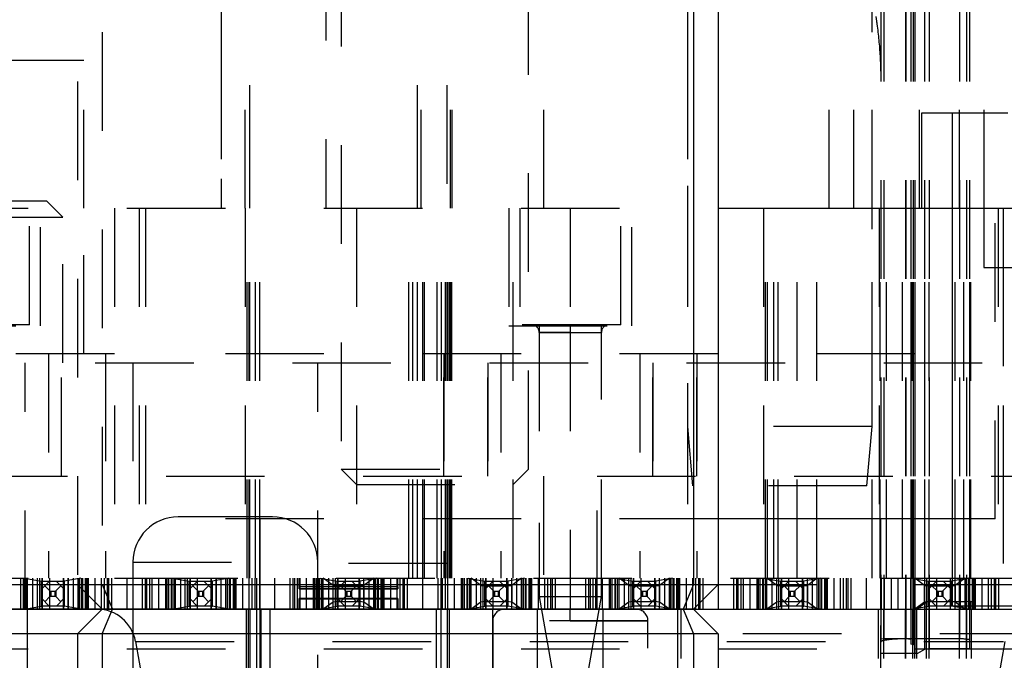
# Model space of a CAD drawing. Header units: inches. Extents: x 1880 to 2363, y -453 to -54.
# Tile 39 of 256: x 1905.869 to 1906.868, y -448.806 to -448.156. Entities that reach past the tile are written whole.
import ezdxf

# ---------------------------------------------------------------- set-up
doc = ezdxf.new("R2010")
doc.units = ezdxf.units.IN
doc.header["$LTSCALE"] = 0.5
doc.header["$MEASUREMENT"] = 0
doc.linetypes.add('HIDDEN', pattern=[0.225, 0.15, -0.075])
doc.layers.add('SID-M-H', color=4, linetype='HIDDEN')
doc.layers.add('SID-M-S', color=105, linetype='Continuous')

msp = doc.modelspace()

# ---------------------------------------------------------------- linework, layer by layer
at = {"layer": 'SID-M-H'}
for p, q in [((1905.92767, -446.21905), (1905.92767, -448.72905)), ((1906.10267, -448.72256), (1906.10267, -446.71905)), ((1906.10267, -448.72256), (1906.10267, -446.71905)), ((1906.27267, -448.72256), (1906.27267, -446.71905)), ((1906.27267, -448.72256), (1906.27267, -446.71905)), ((1906.74267, -446.71905), (1906.74267, -448.78725)), ((1906.74567, -446.71905), (1906.74567, -448.78405)), ((1906.76767, -446.71905), (1906.76767, -448.78405)), ((1906.76814, -446.71905), (1906.76814, -448.78405)), ((1906.77314, -446.71905), (1906.77314, -448.78958)), ((1906.77561, -446.71905), (1906.77561, -448.7899)), ((1906.77708, -446.71905), (1906.77708, -448.79905)), ((1906.78704, -446.71905), (1906.78704, -448.79483)), ((1906.79192, -446.71905), (1906.79192, -448.79433)), ((1906.82267, -446.71905), (1906.82267, -448.78405)), ((1906.82967, -446.71905), (1906.82967, -448.79433)), ((1906.83267, -446.71905), (1906.83267, -448.78533)), ((1906.30267, -448.72256), (1906.30267, -447.46905)), ((1906.30267, -448.72256), (1906.30267, -447.46905)), ((1905.95267, -447.56905), (1905.95267, -448.72905)), ((1906.07334, -447.59756), (1906.07334, -448.34756)), ((1906.09767, -448.34756), (1906.09767, -447.59756)), ((1906.10267, -448.34756), (1906.10267, -447.59756)), ((1906.27267, -448.34756), (1906.27267, -447.59756)), ((1906.2762, -448.34756), (1906.2762, -447.59756)), ((1906.3062, -448.34756), (1906.3062, -447.59756)), ((1906.30767, -448.34756), (1906.30767, -447.59756)), ((1906.54642, -447.59756), (1906.54642, -448.34756)), ((1906.73392, -448.34756), (1906.73392, -447.59756)), ((1906.782, -448.34756), (1906.782, -447.59756)), ((1906.07334, -447.71764), (1906.07334, -448.34756)), ((1906.782, -448.34756), (1906.782, -447.71764)), ((1906.69017, -448.34756), (1906.69017, -447.84756)), ((1906.71517, -448.34756), (1906.71517, -447.84756)), ((1906.71517, -448.34756), (1906.71517, -447.84756)), ((1906.82267, -448.34756), (1906.82267, -447.84756)), ((1906.82267, -448.34756), (1906.82267, -447.84756)), ((1906.84767, -448.34756), (1906.84767, -447.84756)), ((1906.17967, -447.87756), (1906.17967, -448.34756)), ((1906.19517, -447.88359), (1906.19517, -448.61206)), ((1906.38517, -448.61206), (1906.38517, -447.88359)), ((1906.40067, -448.34756), (1906.40067, -447.87756)), ((1906.54642, -447.92481), (1906.54642, -448.56881)), ((1906.73392, -448.56881), (1906.73392, -447.92481)), ((1905.93392, -448.19756), (1905.62142, -448.19756)), ((1905.93392, -448.34756), (1905.93392, -448.19756)), ((1907.47142, -448.25106), (1906.78392, -448.25106)), ((1906.78392, -448.25106), (1906.78392, -448.34756)), ((1906.81517, -448.25106), (1906.81517, -448.34756)), ((1905.65907, -448.34005), (1905.89627, -448.34005)), ((1905.91267, -448.35645), (1905.89627, -448.34005)), ((1905.57767, -448.34756), (1906.57767, -448.34756)), ((1905.87885, -448.46567), (1905.87885, -448.34756)), ((1905.89017, -448.46656), (1905.89017, -448.34756)), ((1905.93392, -448.49506), (1905.93392, -448.34756)), ((1905.96517, -448.34756), (1905.96517, -448.72256)), ((1905.99017, -448.34756), (1905.99017, -448.72256)), ((1905.99656, -448.34756), (1905.99656, -448.66252)), ((1906.09779, -448.34756), (1906.09779, -448.72256)), ((1906.09973, -448.72256), (1906.09973, -448.34756)), ((1906.09973, -448.72256), (1906.09973, -448.34756)), ((1906.10167, -448.72256), (1906.10167, -448.34756)), ((1906.1082, -448.72256), (1906.1082, -448.34756)), ((1906.1082, -448.72256), (1906.1082, -448.34756)), ((1906.11262, -448.72256), (1906.11262, -448.34756)), ((1906.11262, -448.72256), (1906.11262, -448.34756)), ((1906.21067, -448.34756), (1906.21067, -448.72256)), ((1906.26374, -448.72256), (1906.26374, -448.34756)), ((1906.26784, -448.72256), (1906.26784, -448.34756)), ((1906.27793, -448.72256), (1906.27793, -448.34756)), ((1906.27968, -448.72256), (1906.27968, -448.34756)), ((1906.29271, -448.72256), (1906.29271, -448.34756)), ((1906.29706, -448.72256), (1906.29706, -448.34756)), ((1906.29713, -448.72256), (1906.29713, -448.34756)), ((1906.3011, -448.72256), (1906.3011, -448.34756)), ((1906.30367, -448.72256), (1906.30367, -448.34756)), ((1906.30528, -448.72256), (1906.30528, -448.34756)), ((1906.30561, -448.72256), (1906.30561, -448.34756)), ((1906.30689, -448.72256), (1906.30689, -448.34756)), ((1906.30754, -448.72256), (1906.30754, -448.34756)), ((1906.36517, -448.34756), (1906.36517, -448.46656)), ((1906.36967, -448.72256), (1906.36967, -448.34756)), ((1906.37649, -448.34756), (1906.37649, -448.46567)), ((1906.42767, -448.34756), (1906.42767, -448.46567)), ((1906.47885, -448.46567), (1906.47885, -448.34756)), ((1906.49017, -448.46656), (1906.49017, -448.34756)), ((1906.54642, -448.34756), (1906.54642, -448.72256)), ((1906.62379, -448.34756), (1906.62379, -448.72256)), ((1906.62573, -448.72256), (1906.62573, -448.34756)), ((1906.62767, -448.72256), (1906.62767, -448.34756)), ((1906.6342, -448.72256), (1906.6342, -448.34756)), ((1906.63862, -448.72256), (1906.63862, -448.34756)), ((1906.65767, -448.72256), (1906.65767, -448.34756)), ((1906.67767, -448.72256), (1906.67767, -448.34756)), ((1906.73392, -448.72256), (1906.73392, -448.34756)), ((1906.74117, -448.34756), (1906.74117, -448.72256)), ((1906.74217, -448.72256), (1906.74217, -448.34756)), ((1906.74849, -448.72256), (1906.74849, -448.34756)), ((1906.76467, -448.72256), (1906.76467, -448.34756)), ((1906.77364, -448.72256), (1906.77364, -448.34756)), ((1906.77464, -448.72256), (1906.77464, -448.34756)), ((1906.77488, -448.72256), (1906.77488, -448.34756)), ((1906.77596, -448.72256), (1906.77596, -448.34756)), ((1906.77758, -448.72256), (1906.77758, -448.34756)), ((1906.78753, -448.72256), (1906.78753, -448.34756)), ((1906.79192, -448.72256), (1906.79192, -448.34756)), ((1906.81798, -448.72256), (1906.81798, -448.34756)), ((1906.82684, -448.72256), (1906.82684, -448.34756)), ((1906.83317, -448.72256), (1906.83317, -448.34756)), ((1906.83417, -448.72256), (1906.83417, -448.34756)), ((1906.84729, -448.34756), (1906.84729, -448.40756)), ((1906.85877, -448.66252), (1906.85877, -448.34756)), ((1906.86167, -448.34756), (1906.86167, -448.72256)), ((1906.86667, -448.34756), (1906.86667, -448.72256)), ((1905.64267, -448.35645), (1905.91267, -448.35645)), ((1905.91267, -448.50405), (1905.91267, -448.35645)), ((1906.84729, -448.40756), (1906.86167, -448.40756)), ((1906.86167, -448.40756), (1906.86667, -448.40756)), ((1906.86667, -448.40756), (1906.86667, -448.72256)), ((1906.86667, -448.40756), (1906.92167, -448.40756)), ((1905.87885, -448.46567), (1905.77649, -448.46567)), ((1906.47885, -448.46567), (1906.37649, -448.46567)), ((1905.76517, -448.46656), (1905.89017, -448.46656)), ((1906.36517, -448.46656), (1906.49017, -448.46656)), ((1906.39617, -448.46656), (1906.39617, -448.72256)), ((1906.39617, -448.47354), (1906.42767, -448.47354)), ((1906.42767, -448.47354), (1906.39617, -448.47354)), ((1906.39617, -448.47354), (1906.39617, -448.74126)), ((1906.42767, -448.47354), (1906.45916, -448.47354)), ((1906.42767, -448.47354), (1906.42767, -448.72256)), ((1906.45916, -448.74126), (1906.45916, -448.47354)), ((1906.45917, -448.72256), (1906.45917, -448.46656)), ((1905.96517, -448.49506), (1902.39017, -448.49506)), ((1905.89813, -448.49506), (1905.89813, -448.72256)), ((1905.95611, -448.49506), (1905.95611, -448.72256)), ((1909.17767, -448.49506), (1905.99017, -448.49506)), ((1906.29922, -448.49506), (1906.29922, -448.72256)), ((1906.29922, -448.49506), (1906.29922, -448.72256)), ((1906.3572, -448.49506), (1906.3572, -448.72256)), ((1906.3572, -448.49506), (1906.3572, -448.72256)), ((1906.49813, -448.49506), (1906.49813, -448.72256)), ((1906.49813, -448.49506), (1906.49813, -448.72256)), ((1906.55611, -448.49506), (1906.55611, -448.72256)), ((1906.55611, -448.49506), (1906.55611, -448.72256)), ((1905.54567, -448.50405), (1906.94017, -448.50405)), ((1905.87467, -448.75405), (1905.87467, -448.50405)), ((1905.91151, -448.61905), (1905.91151, -448.50405)), ((1905.95611, -448.50405), (1905.95611, -448.61905)), ((1905.98392, -448.50405), (1905.98392, -448.75405)), ((1906.17142, -448.75405), (1906.17142, -448.50405)), ((1906.29922, -448.50405), (1906.29922, -448.61905)), ((1906.29922, -448.61905), (1906.29922, -448.50405)), ((1906.34382, -448.61905), (1906.34382, -448.50405)), ((1906.34382, -448.50405), (1906.34382, -448.61905)), ((1906.51151, -448.50405), (1906.51151, -448.61905)), ((1906.51151, -448.61905), (1906.51151, -448.50405)), ((1906.55611, -448.61905), (1906.55611, -448.50405)), ((1906.55611, -448.50405), (1906.55611, -448.61905)), ((1906.73392, -448.56881), (1906.54642, -448.56881)), ((1906.54642, -448.56881), (1906.55167, -448.62881)), ((1906.72867, -448.62881), (1906.73392, -448.56881)), ((1906.19517, -448.61206), (1906.38517, -448.61206)), ((1906.19517, -448.61206), (1906.21067, -448.62756)), ((1906.36967, -448.62756), (1906.38517, -448.61206)), ((1905.61751, -448.61905), (1906.40054, -448.61905)), ((1906.40054, -448.61905), (1906.40054, -448.75405)), ((1906.4548, -448.75405), (1906.4548, -448.61905)), ((1906.4548, -448.61905), (1907.30054, -448.61905)), ((1906.21067, -448.62756), (1906.36967, -448.62756)), ((1906.72867, -448.62881), (1906.55167, -448.62881)), ((1906.57767, -448.66252), (1905.99656, -448.66252)), ((1906.12542, -448.6603), (1906.02992, -448.6603)), ((1906.11271, -448.66252), (1906.11271, -450.67039)), ((1906.85877, -448.66252), (1906.81517, -448.66252)), ((1905.98392, -448.7063), (1906.17142, -448.7063)), ((1905.98392, -448.7063), (1905.98392, -449.1003)), ((1906.30267, -448.70756), (1906.10267, -448.70756)), ((1906.30267, -448.70756), (1906.10267, -448.70756)), ((1906.17142, -449.1003), (1906.17142, -448.7063)), ((1905.57767, -448.72256), (1905.96517, -448.72256)), ((1905.86985, -448.72256), (1905.86985, -448.75405)), ((1905.87267, -448.72256), (1905.87267, -448.75405)), ((1905.87314, -448.75405), (1905.87314, -448.72256)), ((1905.87314, -448.75405), (1905.87314, -448.72256)), ((1905.87355, -448.75405), (1905.87355, -448.72256)), ((1905.87414, -448.72256), (1905.89076, -448.72573)), ((1905.87561, -448.75405), (1905.87561, -448.72256)), ((1905.87561, -448.75405), (1905.87561, -448.72256)), ((1905.87708, -448.75405), (1905.87708, -448.72256)), ((1905.87708, -448.75405), (1905.87708, -448.72256)), ((1905.88216, -448.72256), (1905.88216, -448.75405)), ((1905.88704, -448.75405), (1905.88704, -448.72256)), ((1905.88704, -448.75405), (1905.88704, -448.72256)), ((1905.88937, -448.75405), (1905.88937, -448.72256)), ((1905.89192, -448.72256), (1905.89192, -448.75405)), ((1905.89192, -448.75405), (1905.89192, -448.72256)), ((1905.89192, -448.72256), (1905.89192, -448.75405)), ((1905.89917, -448.72256), (1905.89917, -448.75405)), ((1905.91341, -448.72256), (1905.91341, -448.75405)), ((1905.91341, -448.75405), (1905.91341, -448.72256)), ((1905.91341, -448.75405), (1905.91341, -448.72256)), ((1905.93119, -448.72256), (1905.91458, -448.72573)), ((1905.91829, -448.75405), (1905.91829, -448.72256)), ((1905.91829, -448.72256), (1905.91829, -448.75405)), ((1905.92318, -448.72256), (1905.92318, -448.75405)), ((1905.92826, -448.75405), (1905.92826, -448.72256)), ((1905.92826, -448.75405), (1905.92826, -448.72256)), ((1905.92972, -448.75405), (1905.92972, -448.72256)), ((1905.92972, -448.72256), (1905.92972, -448.75405)), ((1905.93178, -448.72256), (1905.93178, -448.75405)), ((1905.93219, -448.75405), (1905.93219, -448.72256)), ((1905.93219, -448.75405), (1905.93219, -448.72256)), ((1905.93267, -448.72256), (1905.93267, -448.75405)), ((1905.93548, -448.72256), (1905.93548, -448.75405)), ((1905.93717, -448.72256), (1905.93717, -448.75405)), ((1905.93719, -448.75405), (1905.93719, -448.72256)), ((1905.93719, -448.72256), (1905.93719, -448.75405)), ((1905.93719, -448.75405), (1905.93719, -448.72256)), ((1905.93841, -448.72256), (1905.93841, -448.75405)), ((1905.94517, -448.72256), (1905.94517, -448.75405)), ((1905.95188, -448.75405), (1905.95188, -448.72256)), ((1905.95188, -448.75405), (1905.95188, -448.72256)), ((1905.95467, -448.72256), (1905.95467, -448.75405)), ((1905.95767, -448.72256), (1905.95767, -448.75405)), ((1905.95917, -448.72256), (1905.95917, -448.75405)), ((1905.96217, -448.72256), (1905.96217, -448.75405)), ((1905.96517, -448.72256), (1905.99017, -448.72256)), ((1905.97767, -448.72256), (1905.97767, -448.75405)), ((1905.97767, -448.72256), (1905.97767, -448.75405)), ((1905.99017, -448.72256), (1906.74263, -448.72256)), ((1905.99317, -448.72256), (1905.99317, -448.75405)), ((1905.99617, -448.72256), (1905.99617, -448.75405)), ((1905.99767, -448.72256), (1905.99767, -448.75405)), ((1906.00067, -448.72256), (1906.00067, -448.75405)), ((1906.00345, -448.75405), (1906.00345, -448.72256)), ((1906.00345, -448.75405), (1906.00345, -448.72256)), ((1906.01017, -448.75405), (1906.01017, -448.72256)), ((1906.01692, -448.72256), (1906.01692, -448.75405)), ((1906.01814, -448.75405), (1906.01814, -448.72256)), ((1906.01814, -448.75405), (1906.01814, -448.72256)), ((1906.01814, -448.72256), (1906.01814, -448.75405)), ((1906.01817, -448.72256), (1906.01817, -448.75405)), ((1906.01985, -448.72256), (1906.01985, -448.75405)), ((1906.02267, -448.72256), (1906.02267, -448.75405)), ((1906.02314, -448.75405), (1906.02314, -448.72256)), ((1906.02314, -448.75405), (1906.02314, -448.72256)), ((1906.02355, -448.75405), (1906.02355, -448.72256)), ((1906.02414, -448.72256), (1906.04076, -448.72573)), ((1906.02561, -448.75405), (1906.02561, -448.72256)), ((1906.02561, -448.75405), (1906.02561, -448.72256)), ((1906.02708, -448.75405), (1906.02708, -448.72256)), ((1906.02708, -448.75405), (1906.02708, -448.72256)), ((1906.03216, -448.72256), (1906.03216, -448.75405)), ((1906.03704, -448.75405), (1906.03704, -448.72256)), ((1906.03704, -448.75405), (1906.03704, -448.72256)), ((1906.03937, -448.75405), (1906.03937, -448.72256)), ((1906.04192, -448.72256), (1906.04192, -448.75405)), ((1906.04192, -448.75405), (1906.04192, -448.72256)), ((1906.04192, -448.72256), (1906.04192, -448.75405)), ((1906.04917, -448.72256), (1906.04917, -448.75405)), ((1906.06341, -448.72256), (1906.06341, -448.75405)), ((1906.06341, -448.75405), (1906.06341, -448.72256)), ((1906.06341, -448.75405), (1906.06341, -448.72256)), ((1906.08119, -448.72256), (1906.06458, -448.72573)), ((1906.06829, -448.75405), (1906.06829, -448.72256)), ((1906.06829, -448.72256), (1906.06829, -448.75405)), ((1906.07318, -448.72256), (1906.07318, -448.75405)), ((1906.07826, -448.75405), (1906.07826, -448.72256)), ((1906.07826, -448.75405), (1906.07826, -448.72256)), ((1906.07972, -448.75405), (1906.07972, -448.72256)), ((1906.07972, -448.72256), (1906.07972, -448.75405)), ((1906.08178, -448.72256), (1906.08178, -448.75405)), ((1906.08219, -448.75405), (1906.08219, -448.72256)), ((1906.08219, -448.75405), (1906.08219, -448.72256)), ((1906.08267, -448.72256), (1906.08267, -448.75405)), ((1906.08548, -448.72256), (1906.08548, -448.75405)), ((1906.08717, -448.72256), (1906.08717, -448.75405)), ((1906.08719, -448.75405), (1906.08719, -448.72256)), ((1906.08719, -448.72256), (1906.08719, -448.75405)), ((1906.08719, -448.75405), (1906.08719, -448.72256)), ((1906.08841, -448.72256), (1906.08841, -448.75405)), ((1906.09517, -448.72256), (1906.09517, -448.75405)), ((1906.10188, -448.75405), (1906.10188, -448.72256)), ((1906.10188, -448.75405), (1906.10188, -448.72256)), ((1906.10467, -448.72256), (1906.10467, -448.75405)), ((1906.10767, -448.72256), (1906.10767, -448.75405)), ((1906.10917, -448.72256), (1906.10917, -448.75405)), ((1906.11217, -448.72256), (1906.11217, -448.75405)), ((1906.12767, -448.72256), (1906.12767, -448.75405)), ((1906.12767, -448.72256), (1906.12767, -448.75405)), ((1906.14317, -448.72256), (1906.14317, -448.75405)), ((1906.14617, -448.72256), (1906.14617, -448.75405)), ((1906.14767, -448.72256), (1906.14767, -448.75405)), ((1906.15067, -448.72256), (1906.15067, -448.75405)), ((1906.15267, -448.73143), (1906.15267, -448.72256)), ((1906.15267, -448.73143), (1906.15267, -448.72256)), ((1906.15345, -448.75405), (1906.15345, -448.72256)), ((1906.15345, -448.75405), (1906.15345, -448.72256)), ((1906.16017, -448.75405), (1906.16017, -448.72256)), ((1906.16692, -448.72256), (1906.16692, -448.75405)), ((1906.16814, -448.75405), (1906.16814, -448.72256)), ((1906.16814, -448.72256), (1906.16814, -448.75405)), ((1906.16814, -448.75405), (1906.16814, -448.72256)), ((1906.16817, -448.72256), (1906.16817, -448.75405)), ((1906.16985, -448.72256), (1906.16985, -448.75405)), ((1906.17267, -448.72256), (1906.17267, -448.75405)), ((1906.17314, -448.75405), (1906.17314, -448.72256)), ((1906.17314, -448.75405), (1906.17314, -448.72256)), ((1906.17355, -448.75405), (1906.17355, -448.72256)), ((1906.17414, -448.72256), (1906.19076, -448.72573)), ((1906.17561, -448.75405), (1906.17561, -448.72256)), ((1906.17561, -448.75405), (1906.17561, -448.72256)), ((1906.18704, -448.7298), (1906.17708, -448.72256)), ((1906.17708, -448.75405), (1906.17708, -448.72256)), ((1906.17708, -448.75405), (1906.17708, -448.72256)), ((1906.18216, -448.72256), (1906.18216, -448.75405)), ((1906.18704, -448.75405), (1906.18704, -448.72256)), ((1906.18937, -448.75405), (1906.18937, -448.72256)), ((1906.19192, -448.72256), (1906.19192, -448.75405)), ((1906.19192, -448.75405), (1906.19192, -448.72256)), ((1906.19917, -448.72256), (1906.19917, -448.75405)), ((1906.21341, -448.72256), (1906.21341, -448.75405)), ((1906.21341, -448.75405), (1906.21341, -448.72256)), ((1906.23119, -448.72256), (1906.21458, -448.72573)), ((1906.22826, -448.72256), (1906.21829, -448.7298)), ((1906.21829, -448.75405), (1906.21829, -448.72256)), ((1906.22318, -448.72256), (1906.22318, -448.75405)), ((1906.22826, -448.75405), (1906.22826, -448.72256)), ((1906.22826, -448.75405), (1906.22826, -448.72256)), ((1906.22972, -448.72256), (1906.22972, -448.75405)), ((1906.22972, -448.75405), (1906.22972, -448.72256)), ((1906.23178, -448.72256), (1906.23178, -448.75405)), ((1906.23219, -448.75405), (1906.23219, -448.72256)), ((1906.23219, -448.75405), (1906.23219, -448.72256)), ((1906.23267, -448.72256), (1906.23267, -448.75405)), ((1906.23548, -448.72256), (1906.23548, -448.75405)), ((1906.23717, -448.72256), (1906.23717, -448.75405)), ((1906.23719, -448.72256), (1906.23719, -448.75405)), ((1906.23719, -448.75405), (1906.23719, -448.72256)), ((1906.23719, -448.75405), (1906.23719, -448.72256)), ((1906.23841, -448.72256), (1906.23841, -448.75405)), ((1906.24517, -448.72256), (1906.24517, -448.75405)), ((1906.25188, -448.75405), (1906.25188, -448.72256)), ((1906.25188, -448.75405), (1906.25188, -448.72256)), ((1906.25267, -448.73143), (1906.25267, -448.72256)), ((1906.25267, -448.73143), (1906.25267, -448.72256)), ((1906.25467, -448.72256), (1906.25467, -448.75405)), ((1906.25767, -448.72256), (1906.25767, -448.75405)), ((1906.25917, -448.72256), (1906.25917, -448.75405)), ((1906.26217, -448.72256), (1906.26217, -448.75405)), ((1906.27767, -448.72256), (1906.27767, -448.75405)), ((1906.27767, -448.72256), (1906.27767, -448.75405)), ((1906.29317, -448.72256), (1906.29317, -448.75405)), ((1906.29617, -448.72256), (1906.29617, -448.75405)), ((1906.29767, -448.72256), (1906.29767, -448.75405)), ((1906.30067, -448.72256), (1906.30067, -448.75405)), ((1906.30345, -448.75405), (1906.30345, -448.72256)), ((1906.30345, -448.75405), (1906.30345, -448.72256)), ((1906.31017, -448.75405), (1906.31017, -448.72256)), ((1906.31692, -448.72256), (1906.31692, -448.75405)), ((1906.31814, -448.75405), (1906.31814, -448.72256)), ((1906.31814, -448.72256), (1906.31814, -448.75405)), ((1906.31814, -448.75405), (1906.31814, -448.72256)), ((1906.31817, -448.72256), (1906.31817, -448.75405)), ((1906.31985, -448.72256), (1906.31985, -448.75405)), ((1906.32267, -448.72256), (1906.32267, -448.75405)), ((1906.32314, -448.75405), (1906.32314, -448.72256)), ((1906.32314, -448.75405), (1906.32314, -448.72256)), ((1906.32355, -448.75405), (1906.32355, -448.72256)), ((1906.32414, -448.72256), (1906.34076, -448.72573)), ((1906.32561, -448.75405), (1906.32561, -448.72256)), ((1906.32561, -448.75405), (1906.32561, -448.72256)), ((1906.33704, -448.7298), (1906.32708, -448.72256)), ((1906.32708, -448.75405), (1906.32708, -448.72256)), ((1906.32708, -448.75405), (1906.32708, -448.72256)), ((1906.33216, -448.72256), (1906.33216, -448.75405)), ((1906.33704, -448.75405), (1906.33704, -448.72256)), ((1906.33937, -448.75405), (1906.33937, -448.72256)), ((1906.34192, -448.72256), (1906.34192, -448.75405)), ((1906.34192, -448.75405), (1906.34192, -448.72256)), ((1906.34917, -448.72256), (1906.34917, -448.75405)), ((1906.36341, -448.72256), (1906.36341, -448.75405)), ((1906.36341, -448.75405), (1906.36341, -448.72256)), ((1906.38119, -448.72256), (1906.36458, -448.72573)), ((1906.37826, -448.72256), (1906.36829, -448.7298)), ((1906.36829, -448.75405), (1906.36829, -448.72256)), ((1906.37318, -448.72256), (1906.37318, -448.75405)), ((1906.37826, -448.75405), (1906.37826, -448.72256)), ((1906.37826, -448.75405), (1906.37826, -448.72256)), ((1906.37972, -448.72256), (1906.37972, -448.75405)), ((1906.37972, -448.75405), (1906.37972, -448.72256)), ((1906.38178, -448.72256), (1906.38178, -448.75405)), ((1906.38219, -448.75405), (1906.38219, -448.72256)), ((1906.38219, -448.75405), (1906.38219, -448.72256)), ((1906.38267, -448.72256), (1906.38267, -448.75405)), ((1906.38548, -448.72256), (1906.38548, -448.75405)), ((1906.38717, -448.72256), (1906.38717, -448.75405)), ((1906.38719, -448.72256), (1906.38719, -448.75405)), ((1906.38719, -448.75405), (1906.38719, -448.72256)), ((1906.38719, -448.75405), (1906.38719, -448.72256)), ((1906.38841, -448.72256), (1906.38841, -448.75405)), ((1906.39517, -448.72256), (1906.39517, -448.75405)), ((1906.40188, -448.75405), (1906.40188, -448.72256)), ((1906.40188, -448.75405), (1906.40188, -448.72256)), ((1906.40467, -448.72256), (1906.40467, -448.75405)), ((1906.40767, -448.72256), (1906.40767, -448.75405)), ((1906.40917, -448.72256), (1906.40917, -448.75405)), ((1906.41217, -448.72256), (1906.41217, -448.75405)), ((1906.42767, -448.72256), (1906.42767, -448.75405)), ((1906.42767, -448.72256), (1906.42767, -448.75405)), ((1906.44317, -448.72256), (1906.44317, -448.75405)), ((1906.44617, -448.72256), (1906.44617, -448.75405)), ((1906.44767, -448.72256), (1906.44767, -448.75405)), ((1906.45067, -448.72256), (1906.45067, -448.75405)), ((1906.45345, -448.75405), (1906.45345, -448.72256)), ((1906.45345, -448.75405), (1906.45345, -448.72256)), ((1906.46017, -448.75405), (1906.46017, -448.72256)), ((1906.46692, -448.72256), (1906.46692, -448.75405)), ((1906.46814, -448.75405), (1906.46814, -448.72256)), ((1906.46814, -448.72256), (1906.46814, -448.75405)), ((1906.46814, -448.75405), (1906.46814, -448.72256)), ((1906.46817, -448.72256), (1906.46817, -448.75405)), ((1906.46985, -448.72256), (1906.46985, -448.75405)), ((1906.47267, -448.72256), (1906.47267, -448.75405)), ((1906.47314, -448.75405), (1906.47314, -448.72256)), ((1906.47314, -448.75405), (1906.47314, -448.72256)), ((1906.47355, -448.75405), (1906.47355, -448.72256)), ((1906.47414, -448.72256), (1906.49076, -448.72573)), ((1906.47561, -448.75405), (1906.47561, -448.72256)), ((1906.47561, -448.75405), (1906.47561, -448.72256)), ((1906.48704, -448.7298), (1906.47708, -448.72256)), ((1906.47708, -448.75405), (1906.47708, -448.72256)), ((1906.47708, -448.75405), (1906.47708, -448.72256)), ((1906.48216, -448.72256), (1906.48216, -448.75405)), ((1906.48704, -448.75405), (1906.48704, -448.72256)), ((1906.48937, -448.75405), (1906.48937, -448.72256)), ((1906.49192, -448.72256), (1906.49192, -448.75405)), ((1906.49192, -448.75405), (1906.49192, -448.72256)), ((1906.49917, -448.72256), (1906.49917, -448.75405)), ((1906.51341, -448.72256), (1906.51341, -448.75405)), ((1906.51341, -448.75405), (1906.51341, -448.72256)), ((1906.53119, -448.72256), (1906.51458, -448.72573)), ((1906.52826, -448.72256), (1906.51829, -448.7298)), ((1906.51829, -448.75405), (1906.51829, -448.72256)), ((1906.52318, -448.72256), (1906.52318, -448.75405)), ((1906.52826, -448.75405), (1906.52826, -448.72256)), ((1906.52826, -448.75405), (1906.52826, -448.72256)), ((1906.52972, -448.72256), (1906.52972, -448.75405)), ((1906.52972, -448.75405), (1906.52972, -448.72256)), ((1906.53178, -448.72256), (1906.53178, -448.75405)), ((1906.53219, -448.75405), (1906.53219, -448.72256)), ((1906.53219, -448.75405), (1906.53219, -448.72256)), ((1906.53267, -448.72256), (1906.53267, -448.75405)), ((1906.53548, -448.72256), (1906.53548, -448.75405)), ((1906.53717, -448.72256), (1906.53717, -448.75405)), ((1906.53719, -448.72256), (1906.53719, -448.75405)), ((1906.53719, -448.75405), (1906.53719, -448.72256)), ((1906.53719, -448.75405), (1906.53719, -448.72256)), ((1906.53841, -448.72256), (1906.53841, -448.75405)), ((1906.54517, -448.72256), (1906.54517, -448.75405)), ((1906.55188, -448.75405), (1906.55188, -448.72256)), ((1906.55188, -448.75405), (1906.55188, -448.72256)), ((1906.55467, -448.72256), (1906.55467, -448.75405)), ((1906.55767, -448.72256), (1906.55767, -448.75405)), ((1906.55917, -448.72256), (1906.55917, -448.75405)), ((1906.56217, -448.72256), (1906.56217, -448.75405)), ((1906.59317, -448.72256), (1906.59317, -448.75405)), ((1906.59617, -448.72256), (1906.59617, -448.75405)), ((1906.59767, -448.72256), (1906.59767, -448.75405)), ((1906.60067, -448.72256), (1906.60067, -448.75405)), ((1906.60345, -448.75405), (1906.60345, -448.72256)), ((1906.60345, -448.75405), (1906.60345, -448.72256)), ((1906.61017, -448.75405), (1906.61017, -448.72256)), ((1906.61692, -448.72256), (1906.61692, -448.75405)), ((1906.61814, -448.75405), (1906.61814, -448.72256)), ((1906.61814, -448.72256), (1906.61814, -448.75405)), ((1906.61814, -448.75405), (1906.61814, -448.72256)), ((1906.61817, -448.72256), (1906.61817, -448.75405)), ((1906.61985, -448.72256), (1906.61985, -448.75405)), ((1906.62267, -448.72256), (1906.62267, -448.75405)), ((1906.62314, -448.75405), (1906.62314, -448.72256)), ((1906.62314, -448.75405), (1906.62314, -448.72256)), ((1906.62355, -448.75405), (1906.62355, -448.72256)), ((1906.62414, -448.72256), (1906.64076, -448.72573)), ((1906.62561, -448.75405), (1906.62561, -448.72256)), ((1906.62561, -448.75405), (1906.62561, -448.72256)), ((1906.63704, -448.7298), (1906.62708, -448.72256)), ((1906.62708, -448.75405), (1906.62708, -448.72256)), ((1906.62708, -448.75405), (1906.62708, -448.72256)), ((1906.63216, -448.72256), (1906.63216, -448.75405)), ((1906.63704, -448.75405), (1906.63704, -448.72256)), ((1906.63937, -448.75405), (1906.63937, -448.72256)), ((1906.64192, -448.72256), (1906.64192, -448.75405)), ((1906.64192, -448.75405), (1906.64192, -448.72256)), ((1906.64917, -448.72256), (1906.64917, -448.75405)), ((1906.66341, -448.72256), (1906.66341, -448.75405)), ((1906.66341, -448.75405), (1906.66341, -448.72256)), ((1906.68119, -448.72256), (1906.66458, -448.72573)), ((1906.67826, -448.72256), (1906.66829, -448.7298)), ((1906.66829, -448.75405), (1906.66829, -448.72256)), ((1906.67318, -448.72256), (1906.67318, -448.75405)), ((1906.67826, -448.75405), (1906.67826, -448.72256)), ((1906.67826, -448.75405), (1906.67826, -448.72256)), ((1906.67972, -448.72256), (1906.67972, -448.75405)), ((1906.67972, -448.75405), (1906.67972, -448.72256)), ((1906.68178, -448.72256), (1906.68178, -448.75405)), ((1906.68219, -448.75405), (1906.68219, -448.72256)), ((1906.68219, -448.75405), (1906.68219, -448.72256)), ((1906.68267, -448.72256), (1906.68267, -448.75405)), ((1906.68548, -448.72256), (1906.68548, -448.75405)), ((1906.68717, -448.72256), (1906.68717, -448.75405)), ((1906.68719, -448.72256), (1906.68719, -448.75405)), ((1906.68719, -448.75405), (1906.68719, -448.72256)), ((1906.68719, -448.75405), (1906.68719, -448.72256)), ((1906.68841, -448.72256), (1906.68841, -448.75405)), ((1906.69517, -448.72256), (1906.69517, -448.75405)), ((1906.70188, -448.75405), (1906.70188, -448.72256)), ((1906.70188, -448.75405), (1906.70188, -448.72256)), ((1906.70467, -448.72256), (1906.70467, -448.75405)), ((1906.70767, -448.72256), (1906.70767, -448.75405)), ((1906.70917, -448.72256), (1906.70917, -448.75405)), ((1906.71217, -448.72256), (1906.71217, -448.75405)), ((1906.72767, -448.72256), (1906.72767, -448.75405)), ((1906.72767, -448.72256), (1906.72767, -448.75405)), ((1906.74267, -448.72256), (1906.74267, -448.75405)), ((1906.74317, -448.72256), (1906.74317, -448.75405)), ((1906.74567, -448.72256), (1906.74567, -448.75405)), ((1906.74617, -448.72256), (1906.74617, -448.75405)), ((1906.75345, -448.75405), (1906.75345, -448.72256)), ((1906.75345, -448.75405), (1906.75345, -448.72256)), ((1906.76017, -448.75405), (1906.76017, -448.72256)), ((1906.76767, -448.72256), (1906.76767, -448.75405)), ((1906.76814, -448.75405), (1906.76814, -448.72256)), ((1906.76814, -448.72256), (1906.76814, -448.75405)), ((1906.76817, -448.72256), (1906.76817, -448.75405)), ((1906.77314, -448.75405), (1906.77314, -448.72256)), ((1906.77355, -448.75405), (1906.77355, -448.72256)), ((1906.77414, -448.72256), (1906.79076, -448.72573)), ((1906.77561, -448.75405), (1906.77561, -448.72256)), ((1906.78704, -448.7298), (1906.77708, -448.72256)), ((1906.77708, -448.75405), (1906.77708, -448.72256)), ((1906.78937, -448.75405), (1906.78937, -448.72256)), ((1906.79917, -448.72256), (1906.79917, -448.75405)), ((1906.81341, -448.75405), (1906.81341, -448.72256)), ((1906.83119, -448.72256), (1906.81458, -448.72573)), ((1906.81517, -448.72256), (1908.32272, -448.72256)), ((1906.81829, -448.75405), (1906.81829, -448.72256)), ((1906.82826, -448.72256), (1906.81829, -448.7298)), ((1906.82207, -448.72256), (1906.82207, -448.75405)), ((1906.82267, -448.72256), (1906.82267, -448.75405)), ((1906.82318, -448.72256), (1906.82318, -448.75405)), ((1906.82826, -448.75405), (1906.82826, -448.72256)), ((1906.82826, -448.75405), (1906.82826, -448.72256)), ((1906.82972, -448.75405), (1906.82972, -448.72256)), ((1906.82972, -448.72256), (1906.82972, -448.75405)), ((1906.83178, -448.72256), (1906.83178, -448.75405)), ((1906.83219, -448.75405), (1906.83219, -448.72256)), ((1906.83219, -448.75405), (1906.83219, -448.72256)), ((1906.83267, -448.72256), (1906.83267, -448.75405)), ((1906.83548, -448.72256), (1906.83548, -448.75405)), ((1906.83717, -448.72256), (1906.83717, -448.75405)), ((1906.83719, -448.75405), (1906.83719, -448.72256)), ((1906.83719, -448.72256), (1906.83719, -448.75405)), ((1906.83719, -448.75405), (1906.83719, -448.72256)), ((1906.83841, -448.72256), (1906.83841, -448.75405)), ((1906.84517, -448.72256), (1906.84517, -448.75405)), ((1906.85188, -448.75405), (1906.85188, -448.72256)), ((1906.85188, -448.75405), (1906.85188, -448.72256)), ((1906.85467, -448.72256), (1906.85467, -448.75405)), ((1906.85767, -448.72256), (1906.85767, -448.75405)), ((1906.85917, -448.72256), (1906.85917, -448.75405)), ((1906.86217, -448.72256), (1906.86217, -448.75405)), ((1905.89106, -448.72581), (1905.89076, -448.72573)), ((1905.89076, -448.72573), (1905.89076, -448.75088)), ((1905.91427, -448.72581), (1905.89106, -448.72581)), ((1905.89117, -448.75081), (1905.89117, -448.72581)), ((1905.89117, -448.73366), (1905.89902, -448.72581)), ((1905.89974, -448.73538), (1905.89459, -448.73023)), ((1905.89974, -448.73538), (1905.89974, -448.74124)), ((1905.89974, -448.73538), (1905.90077, -448.73565)), ((1905.90457, -448.73565), (1905.9056, -448.73538)), ((1905.9056, -448.73538), (1905.91074, -448.73023)), ((1905.9056, -448.73538), (1905.9056, -448.74124)), ((1905.90631, -448.72581), (1905.91417, -448.73366)), ((1905.91417, -448.72581), (1905.91417, -448.75081)), ((1905.91458, -448.72573), (1905.91427, -448.72581)), ((1905.91458, -448.75088), (1905.91458, -448.72573)), ((1905.92767, -448.72905), (1905.95267, -448.75405)), ((1905.95267, -448.72905), (1905.96302, -448.75405)), ((1906.04106, -448.72581), (1906.04076, -448.72573)), ((1906.04076, -448.72573), (1906.04076, -448.75088)), ((1906.06427, -448.72581), (1906.04106, -448.72581)), ((1906.04117, -448.75081), (1906.04117, -448.72581)), ((1906.04117, -448.73366), (1906.04902, -448.72581)), ((1906.04974, -448.73538), (1906.04459, -448.73023)), ((1906.04974, -448.73538), (1906.04974, -448.74124)), ((1906.04974, -448.73538), (1906.05077, -448.73565)), ((1906.05457, -448.73565), (1906.0556, -448.73538)), ((1906.0556, -448.73538), (1906.06074, -448.73023)), ((1906.0556, -448.73538), (1906.0556, -448.74124)), ((1906.05631, -448.72581), (1906.06417, -448.73366)), ((1906.06417, -448.72581), (1906.06417, -448.75081)), ((1906.06458, -448.72573), (1906.06427, -448.72581)), ((1906.06458, -448.75088), (1906.06458, -448.72573)), ((1906.25267, -448.73143), (1906.15267, -448.73143)), ((1906.15267, -448.73345), (1906.15267, -448.73143)), ((1906.25267, -448.73143), (1906.15267, -448.73143)), ((1906.15267, -448.73345), (1906.15267, -448.73143)), ((1906.25267, -448.73336), (1906.15267, -448.73336)), ((1906.25267, -448.73336), (1906.15267, -448.73336)), ((1906.25267, -448.73345), (1906.15267, -448.73345)), ((1906.15267, -448.73349), (1906.15267, -448.73345)), ((1906.25267, -448.73345), (1906.15267, -448.73345)), ((1906.15267, -448.73349), (1906.15267, -448.73345)), ((1906.15267, -448.73349), (1906.25267, -448.73349)), ((1906.15267, -448.73349), (1906.25267, -448.73349)), ((1906.18704, -448.74681), (1906.18704, -448.7298)), ((1906.18704, -448.7298), (1906.19192, -448.73043)), ((1906.19106, -448.72581), (1906.19076, -448.72573)), ((1906.19076, -448.72573), (1906.19076, -448.75088)), ((1906.21427, -448.72581), (1906.19106, -448.72581)), ((1906.19117, -448.75081), (1906.19117, -448.72581)), ((1906.19117, -448.73366), (1906.19902, -448.72581)), ((1906.19192, -448.73043), (1906.19192, -448.74618)), ((1906.19192, -448.73043), (1906.21341, -448.73043)), ((1906.19974, -448.73538), (1906.19459, -448.73023)), ((1906.19974, -448.73538), (1906.19974, -448.74124)), ((1906.19974, -448.73538), (1906.20077, -448.73565)), ((1906.20457, -448.73565), (1906.2056, -448.73538)), ((1906.2056, -448.73538), (1906.21074, -448.73023)), ((1906.2056, -448.73538), (1906.2056, -448.74124)), ((1906.20631, -448.72581), (1906.21417, -448.73366)), ((1906.21341, -448.73043), (1906.21829, -448.7298)), ((1906.21341, -448.74618), (1906.21341, -448.73043)), ((1906.21417, -448.72581), (1906.21417, -448.75081)), ((1906.21458, -448.72573), (1906.21427, -448.72581)), ((1906.21458, -448.75088), (1906.21458, -448.72573)), ((1906.21829, -448.7298), (1906.21829, -448.74681)), ((1906.25267, -448.73143), (1906.25267, -448.73345)), ((1906.25267, -448.73143), (1906.25267, -448.73345)), ((1906.25267, -448.73345), (1906.25267, -448.73349)), ((1906.25267, -448.73345), (1906.25267, -448.73349)), ((1906.33704, -448.7298), (1906.34192, -448.73043)), ((1906.33704, -448.74681), (1906.33704, -448.7298)), ((1906.34106, -448.72581), (1906.34076, -448.72573)), ((1906.34076, -448.72573), (1906.34076, -448.75088)), ((1906.36427, -448.72581), (1906.34106, -448.72581)), ((1906.34117, -448.75081), (1906.34117, -448.72581)), ((1906.34117, -448.73366), (1906.34902, -448.72581)), ((1906.34192, -448.73043), (1906.36341, -448.73043)), ((1906.34192, -448.73043), (1906.34192, -448.74618)), ((1906.34974, -448.73538), (1906.34459, -448.73023)), ((1906.34974, -448.73538), (1906.34974, -448.74124)), ((1906.34974, -448.73538), (1906.35077, -448.73565)), ((1906.35457, -448.73565), (1906.3556, -448.73538)), ((1906.3556, -448.73538), (1906.36074, -448.73023)), ((1906.3556, -448.73538), (1906.3556, -448.74124)), ((1906.35631, -448.72581), (1906.36417, -448.73366)), ((1906.36341, -448.73043), (1906.36829, -448.7298)), ((1906.36341, -448.74618), (1906.36341, -448.73043)), ((1906.36417, -448.72581), (1906.36417, -448.75081)), ((1906.36458, -448.72573), (1906.36427, -448.72581)), ((1906.36458, -448.75088), (1906.36458, -448.72573)), ((1906.36829, -448.7298), (1906.36829, -448.74681)), ((1906.48704, -448.7298), (1906.49192, -448.73043)), ((1906.48704, -448.74681), (1906.48704, -448.7298)), ((1906.49106, -448.72581), (1906.49076, -448.72573)), ((1906.49076, -448.72573), (1906.49076, -448.75088)), ((1906.51427, -448.72581), (1906.49106, -448.72581)), ((1906.49117, -448.75081), (1906.49117, -448.72581)), ((1906.49117, -448.73366), (1906.49902, -448.72581)), ((1906.49192, -448.73043), (1906.49192, -448.74618)), ((1906.49192, -448.73043), (1906.51341, -448.73043)), ((1906.49974, -448.73538), (1906.49459, -448.73023)), ((1906.49974, -448.73538), (1906.49974, -448.74124)), ((1906.49974, -448.73538), (1906.50077, -448.73565)), ((1906.50457, -448.73565), (1906.5056, -448.73538)), ((1906.5056, -448.73538), (1906.51074, -448.73023)), ((1906.5056, -448.73538), (1906.5056, -448.74124)), ((1906.50631, -448.72581), (1906.51417, -448.73366)), ((1906.51341, -448.73043), (1906.51829, -448.7298)), ((1906.51341, -448.74618), (1906.51341, -448.73043)), ((1906.51417, -448.72581), (1906.51417, -448.75081)), ((1906.51458, -448.72573), (1906.51427, -448.72581)), ((1906.51458, -448.75088), (1906.51458, -448.72573)), ((1906.51829, -448.7298), (1906.51829, -448.74681)), ((1906.57767, -448.72905), (1906.57767, -448.75405)), ((1906.57767, -448.72905), (1906.57767, -448.75405)), ((1906.57767, -448.72905), (1906.90267, -448.72905)), ((1906.63704, -448.7298), (1906.64192, -448.73043)), ((1906.63704, -448.74681), (1906.63704, -448.7298)), ((1906.64106, -448.72581), (1906.64076, -448.72573)), ((1906.64076, -448.72573), (1906.64076, -448.75088)), ((1906.66427, -448.72581), (1906.64106, -448.72581)), ((1906.64117, -448.75081), (1906.64117, -448.72581)), ((1906.64117, -448.73366), (1906.64902, -448.72581)), ((1906.64192, -448.73043), (1906.64192, -448.74618)), ((1906.64192, -448.73043), (1906.66341, -448.73043)), ((1906.64974, -448.73538), (1906.64459, -448.73023)), ((1906.64974, -448.73538), (1906.64974, -448.74124)), ((1906.64974, -448.73538), (1906.65077, -448.73565)), ((1906.65457, -448.73565), (1906.6556, -448.73538)), ((1906.6556, -448.73538), (1906.66074, -448.73023)), ((1906.6556, -448.73538), (1906.6556, -448.74124)), ((1906.65631, -448.72581), (1906.66417, -448.73366)), ((1906.66341, -448.73043), (1906.66829, -448.7298)), ((1906.66341, -448.74618), (1906.66341, -448.73043)), ((1906.66417, -448.72581), (1906.66417, -448.75081)), ((1906.66458, -448.72573), (1906.66427, -448.72581)), ((1906.66458, -448.75088), (1906.66458, -448.72573)), ((1906.66829, -448.7298), (1906.66829, -448.74681)), ((1906.78704, -448.74681), (1906.78704, -448.7298)), ((1906.78704, -448.7298), (1906.79192, -448.73043)), ((1906.79106, -448.72581), (1906.79076, -448.72573)), ((1906.79076, -448.72573), (1906.79076, -448.75088)), ((1906.81427, -448.72581), (1906.79106, -448.72581)), ((1906.79117, -448.75081), (1906.79117, -448.72581)), ((1906.79117, -448.73366), (1906.79902, -448.72581)), ((1906.79192, -448.73043), (1906.79192, -448.74618)), ((1906.79192, -448.73043), (1906.81341, -448.73043)), ((1906.79974, -448.73538), (1906.79459, -448.73023)), ((1906.79974, -448.73538), (1906.79974, -448.74124)), ((1906.79974, -448.73538), (1906.80077, -448.73565)), ((1906.80457, -448.73565), (1906.8056, -448.73538)), ((1906.8056, -448.73538), (1906.81074, -448.73023)), ((1906.8056, -448.73538), (1906.8056, -448.74124)), ((1906.80631, -448.72581), (1906.81417, -448.73366)), ((1906.81341, -448.73043), (1906.81829, -448.7298)), ((1906.81341, -448.74618), (1906.81341, -448.73043)), ((1906.81417, -448.72581), (1906.81417, -448.75081)), ((1906.81458, -448.72573), (1906.81427, -448.72581)), ((1906.81458, -448.75088), (1906.81458, -448.72573)), ((1906.81829, -448.7298), (1906.81829, -448.74681)), ((1905.89902, -448.75081), (1905.89117, -448.74295)), ((1905.89974, -448.74124), (1905.89459, -448.74638)), ((1905.90077, -448.74096), (1905.89974, -448.74124)), ((1905.90077, -448.73565), (1905.90077, -448.74096)), ((1905.90077, -448.73565), (1905.90457, -448.73565)), ((1905.90457, -448.74096), (1905.90077, -448.74096)), ((1905.90457, -448.73565), (1905.90457, -448.74096)), ((1905.9056, -448.74124), (1905.90457, -448.74096)), ((1905.9056, -448.74124), (1905.91074, -448.74638)), ((1905.91417, -448.74295), (1905.90631, -448.75081)), ((1906.04902, -448.75081), (1906.04117, -448.74295)), ((1906.04974, -448.74124), (1906.04459, -448.74638)), ((1906.05077, -448.74096), (1906.04974, -448.74124)), ((1906.05077, -448.73565), (1906.05077, -448.74096)), ((1906.05077, -448.73565), (1906.05457, -448.73565)), ((1906.05457, -448.74096), (1906.05077, -448.74096)), ((1906.05457, -448.73565), (1906.05457, -448.74096)), ((1906.0556, -448.74124), (1906.05457, -448.74096)), ((1906.0556, -448.74124), (1906.06074, -448.74638)), ((1906.06417, -448.74295), (1906.05631, -448.75081)), ((1906.15267, -448.7439), (1906.15267, -448.7433)), ((1906.15267, -448.7439), (1906.15267, -448.7433)), ((1906.25267, -448.7433), (1906.15267, -448.7433)), ((1906.25267, -448.7433), (1906.15267, -448.7433)), ((1906.25267, -448.74342), (1906.15267, -448.74342)), ((1906.25267, -448.74342), (1906.15267, -448.74342)), ((1906.25267, -448.7439), (1906.15267, -448.7439)), ((1906.15267, -448.75405), (1906.15267, -448.7439)), ((1906.25267, -448.7439), (1906.15267, -448.7439)), ((1906.15267, -448.75405), (1906.15267, -448.7439)), ((1906.19902, -448.75081), (1906.19117, -448.74295)), ((1906.19974, -448.74124), (1906.19459, -448.74638)), ((1906.20077, -448.74096), (1906.19974, -448.74124)), ((1906.20077, -448.73565), (1906.20077, -448.74096)), ((1906.20077, -448.73565), (1906.20457, -448.73565)), ((1906.20457, -448.74096), (1906.20077, -448.74096)), ((1906.20457, -448.73565), (1906.20457, -448.74096)), ((1906.2056, -448.74124), (1906.20457, -448.74096)), ((1906.2056, -448.74124), (1906.21074, -448.74638)), ((1906.21417, -448.74295), (1906.20631, -448.75081)), ((1906.25267, -448.7433), (1906.25267, -448.7439)), ((1906.25267, -448.7433), (1906.25267, -448.7439)), ((1906.25267, -448.7439), (1906.25267, -448.75405)), ((1906.25267, -448.7439), (1906.25267, -448.75405)), ((1906.34902, -448.75081), (1906.34117, -448.74295)), ((1906.34974, -448.74124), (1906.34459, -448.74638)), ((1906.35077, -448.74096), (1906.34974, -448.74124)), ((1906.35077, -448.73565), (1906.35077, -448.74096)), ((1906.35077, -448.73565), (1906.35457, -448.73565)), ((1906.35457, -448.74096), (1906.35077, -448.74096)), ((1906.35457, -448.73565), (1906.35457, -448.74096)), ((1906.3556, -448.74124), (1906.35457, -448.74096)), ((1906.3556, -448.74124), (1906.36074, -448.74638)), ((1906.36417, -448.74295), (1906.35631, -448.75081)), ((1906.39617, -448.74126), (1906.45916, -448.74126)), ((1906.39617, -448.74126), (1906.41005, -448.82)), ((1906.44528, -448.82), (1906.45916, -448.74126)), ((1906.49902, -448.75081), (1906.49117, -448.74295)), ((1906.49974, -448.74124), (1906.49459, -448.74638)), ((1906.50077, -448.74096), (1906.49974, -448.74124)), ((1906.50077, -448.73565), (1906.50077, -448.74096)), ((1906.50077, -448.73565), (1906.50457, -448.73565)), ((1906.50457, -448.74096), (1906.50077, -448.74096)), ((1906.50457, -448.73565), (1906.50457, -448.74096)), ((1906.5056, -448.74124), (1906.50457, -448.74096)), ((1906.5056, -448.74124), (1906.51074, -448.74638)), ((1906.51417, -448.74295), (1906.50631, -448.75081)), ((1906.64902, -448.75081), (1906.64117, -448.74295)), ((1906.64974, -448.74124), (1906.64459, -448.74638)), ((1906.65077, -448.74096), (1906.64974, -448.74124)), ((1906.65077, -448.73565), (1906.65077, -448.74096)), ((1906.65077, -448.73565), (1906.65457, -448.73565)), ((1906.65457, -448.74096), (1906.65077, -448.74096)), ((1906.65457, -448.73565), (1906.65457, -448.74096)), ((1906.6556, -448.74124), (1906.65457, -448.74096)), ((1906.6556, -448.74124), (1906.66074, -448.74638)), ((1906.66417, -448.74295), (1906.65631, -448.75081)), ((1906.79902, -448.75081), (1906.79117, -448.74295)), ((1906.79974, -448.74124), (1906.79459, -448.74638)), ((1906.80077, -448.74096), (1906.79974, -448.74124)), ((1906.80077, -448.73565), (1906.80077, -448.74096)), ((1906.80077, -448.73565), (1906.80457, -448.73565)), ((1906.80457, -448.74096), (1906.80077, -448.74096)), ((1906.80457, -448.73565), (1906.80457, -448.74096)), ((1906.8056, -448.74124), (1906.80457, -448.74096)), ((1906.8056, -448.74124), (1906.81074, -448.74638)), ((1906.81417, -448.74295), (1906.80631, -448.75081)), ((1905.87414, -448.75405), (1905.89076, -448.75088)), ((1905.87649, -448.75405), (1905.87649, -449.93516)), ((1905.87649, -448.75405), (1905.87649, -449.75405)), ((1905.89076, -448.75088), (1905.89106, -448.75081)), ((1905.91427, -448.75081), (1905.89106, -448.75081)), ((1905.91427, -448.75081), (1905.91458, -448.75088)), ((1905.93119, -448.75405), (1905.91458, -448.75088)), ((1905.92767, -448.77905), (1905.95267, -448.75405)), ((1905.95267, -448.77905), (1905.96302, -448.75405)), ((1905.98392, -448.75405), (1905.98392, -449.75405)), ((1906.02414, -448.75405), (1906.04076, -448.75088)), ((1906.04076, -448.75088), (1906.04106, -448.75081)), ((1906.06427, -448.75081), (1906.04106, -448.75081)), ((1906.06427, -448.75081), (1906.06458, -448.75088)), ((1906.08119, -448.75405), (1906.06458, -448.75088)), ((1906.09879, -448.75405), (1906.09879, -449.75405)), ((1906.10073, -448.75405), (1906.10073, -449.75405)), ((1906.10267, -448.75405), (1906.10267, -449.75405)), ((1906.1092, -448.75405), (1906.1092, -449.75405)), ((1906.11267, -448.75405), (1906.11267, -449.75405)), ((1906.11362, -448.75405), (1906.11362, -449.75405)), ((1906.12267, -448.75405), (1906.12267, -449.75405)), ((1906.12267, -448.75405), (1906.12267, -449.75405)), ((1906.17142, -449.75405), (1906.17142, -448.75405)), ((1906.17414, -448.75405), (1906.19076, -448.75088)), ((1906.18704, -448.74681), (1906.17708, -448.75405)), ((1906.19192, -448.74618), (1906.18704, -448.74681)), ((1906.19076, -448.75088), (1906.19106, -448.75081)), ((1906.21427, -448.75081), (1906.19106, -448.75081)), ((1906.19192, -448.74618), (1906.21341, -448.74618)), ((1906.21829, -448.74681), (1906.21341, -448.74618)), ((1906.21427, -448.75081), (1906.21458, -448.75088)), ((1906.23119, -448.75405), (1906.21458, -448.75088)), ((1906.22826, -448.75405), (1906.21829, -448.74681)), ((1906.29171, -448.75405), (1906.29171, -449.75405)), ((1906.29171, -448.75405), (1906.29171, -449.75405)), ((1906.29613, -448.75405), (1906.29613, -449.75405)), ((1906.29613, -448.75405), (1906.29613, -449.75405)), ((1906.30267, -448.75405), (1906.30267, -449.75405)), ((1906.30267, -448.75405), (1906.30267, -449.75405)), ((1906.30461, -448.75405), (1906.30461, -449.75405)), ((1906.30461, -448.75405), (1906.30461, -449.75405)), ((1906.30654, -449.75405), (1906.30654, -448.75405)), ((1906.32414, -448.75405), (1906.34076, -448.75088)), ((1906.33704, -448.74681), (1906.32708, -448.75405)), ((1906.34192, -448.74618), (1906.33704, -448.74681)), ((1906.34076, -448.75088), (1906.34106, -448.75081)), ((1906.36427, -448.75081), (1906.34106, -448.75081)), ((1906.34192, -448.74618), (1906.36341, -448.74618)), ((1906.34867, -448.75405), (1906.34867, -449.75405)), ((1906.36829, -448.74681), (1906.36341, -448.74618)), ((1906.36427, -448.75081), (1906.36458, -448.75088)), ((1906.38119, -448.75405), (1906.36458, -448.75088)), ((1906.37826, -448.75405), (1906.36829, -448.74681)), ((1906.3942, -448.75405), (1906.3942, -448.83279)), ((1906.46113, -448.83279), (1906.46113, -448.75405)), ((1906.47414, -448.75405), (1906.49076, -448.75088)), ((1906.48704, -448.74681), (1906.47708, -448.75405)), ((1906.49192, -448.74618), (1906.48704, -448.74681)), ((1906.49076, -448.75088), (1906.49106, -448.75081)), ((1906.51427, -448.75081), (1906.49106, -448.75081)), ((1906.49192, -448.74618), (1906.51341, -448.74618)), ((1906.50667, -449.75405), (1906.50667, -448.75405)), ((1906.51829, -448.74681), (1906.51341, -448.74618)), ((1906.51427, -448.75081), (1906.51458, -448.75088)), ((1906.53119, -448.75405), (1906.51458, -448.75088)), ((1906.52826, -448.75405), (1906.51829, -448.74681)), ((1906.53629, -448.75405), (1906.53629, -449.75405)), ((1906.53823, -449.75405), (1906.53823, -448.75405)), ((1906.53823, -449.75405), (1906.53823, -448.75405)), ((1906.54017, -449.00405), (1906.54017, -448.75405)), ((1906.5467, -449.75405), (1906.5467, -448.75405)), ((1906.5467, -449.75405), (1906.5467, -448.75405)), ((1906.55112, -449.75405), (1906.55112, -448.75405)), ((1906.55112, -449.75405), (1906.55112, -448.75405)), ((1906.62414, -448.75405), (1906.64076, -448.75088)), ((1906.63704, -448.74681), (1906.62708, -448.75405)), ((1906.64192, -448.74618), (1906.63704, -448.74681)), ((1906.64076, -448.75088), (1906.64106, -448.75081)), ((1906.66427, -448.75081), (1906.64106, -448.75081)), ((1906.64192, -448.74618), (1906.66341, -448.74618)), ((1906.66829, -448.74681), (1906.66341, -448.74618)), ((1906.66427, -448.75081), (1906.66458, -448.75088)), ((1906.68119, -448.75405), (1906.66458, -448.75088)), ((1906.67826, -448.75405), (1906.66829, -448.74681)), ((1906.7405, -449.00405), (1906.7405, -448.75405)), ((1906.74263, -450.67039), (1906.74263, -448.75405)), ((1906.74567, -449.00405), (1906.74567, -448.75405)), ((1906.76767, -449.00405), (1906.76767, -448.75405)), ((1906.76814, -449.00405), (1906.76814, -448.75405)), ((1906.77414, -448.75405), (1906.79076, -448.75088)), ((1906.77531, -449.00405), (1906.77531, -448.75405)), ((1906.78704, -448.74681), (1906.77708, -448.75405)), ((1906.77715, -449.00405), (1906.77715, -448.75405)), ((1906.77925, -449.00405), (1906.77925, -448.75405)), ((1906.78916, -448.74688), (1906.7793, -448.75405)), ((1906.79192, -448.74618), (1906.78704, -448.74681)), ((1906.79192, -448.74653), (1906.78916, -448.74688)), ((1906.78916, -449.00405), (1906.78916, -448.74688)), ((1906.79076, -448.75088), (1906.79106, -448.75081)), ((1906.81427, -448.75081), (1906.79106, -448.75081)), ((1906.79192, -448.74618), (1906.81341, -448.74618)), ((1906.79192, -449.00405), (1906.79192, -448.74653)), ((1906.82967, -448.74653), (1906.79192, -448.74653)), ((1906.81829, -448.74681), (1906.81341, -448.74618)), ((1906.81427, -448.75081), (1906.81458, -448.75088)), ((1906.83119, -448.75405), (1906.81458, -448.75088)), ((1906.82826, -448.75405), (1906.81829, -448.74681)), ((1906.82267, -449.00405), (1906.82267, -448.75405)), ((1906.83388, -448.74618), (1906.82967, -448.74653)), ((1906.82967, -449.00405), (1906.82967, -448.74653)), ((1906.83388, -448.75405), (1906.83388, -448.74618)), ((1906.83388, -448.74618), (1906.83767, -448.74618)), ((1906.83484, -449.00405), (1906.83484, -448.75405)), ((1906.83767, -448.74618), (1906.83767, -448.75405)), ((1906.50641, -448.76587), (1906.34893, -448.76587)), ((1906.34893, -448.76587), (1906.34893, -449.79342)), ((1906.42767, -448.76587), (1906.50641, -448.76587)), ((1906.50641, -449.79342), (1906.50641, -448.76587)), ((1905.92767, -448.77905), (1905.92767, -450.25405)), ((1905.95267, -448.77905), (1905.95267, -450.25405)), ((1906.90267, -448.77905), (1906.57767, -448.77905)), ((1906.74567, -448.78405), (1906.74267, -448.78444)), ((1906.76767, -448.78405), (1906.74567, -448.78405)), ((1906.82267, -448.78405), (1906.76767, -448.78405)), ((1906.77314, -448.78469), (1906.76814, -448.78405)), ((1906.83267, -448.78533), (1906.83267, -448.79394)), ((1905.57767, -448.79405), (1906.57767, -448.79405)), ((1905.98645, -448.78659), (1906.86711, -448.78659)), ((1905.98645, -448.78659), (1905.9946, -448.83279)), ((1906.57767, -448.79405), (1906.92767, -448.79405)), ((1906.74267, -448.79905), (1906.74267, -448.78725)), ((1906.77561, -448.7899), (1906.77314, -448.78958)), ((1906.77708, -448.79035), (1906.77561, -448.7899)), ((1906.78704, -448.79483), (1906.77976, -448.79905)), ((1906.79192, -448.79433), (1906.78704, -448.79483)), ((1906.82967, -448.79433), (1906.79192, -448.79433)), ((1906.83267, -448.79394), (1906.82967, -448.79433)), ((1906.86074, -448.83279), (1906.86888, -448.78659)), ((1906.77976, -448.79905), (1906.74267, -448.79905))]:
    msp.add_line(p, q, dxfattribs=at)
for centre, radius, start, end in [((1906.3883, -448.47354), 0.00787, 0, 90), ((1906.46704, -448.47354), 0.00787, 90, 180), ((1906.02992, -448.7063), 0.046, 90, 180), ((1906.12542, -448.7063), 0.046, 0, 90), ((1905.94768, -448.79342), 0.03937, 10, 90), ((1906.36074, -448.76587), 0.01181, 90, 180), ((1906.4946, -448.76587), 0.01181, 0, 90)]:
    msp.add_arc(centre, radius, start, end, dxfattribs=at)
for centre, major_axis, start_param, end_param in [((1906.76767, -448.78725), (0.025, 0), 1.570796, 3.141593), ((1906.82267, -448.78533), (0.01, 0), 0, 1.570796)]:
    msp.add_ellipse(centre, major_axis=major_axis, ratio=0.12766, start_param=start_param, end_param=end_param, dxfattribs=at)
for points, knots in [([(1906.73767, -448.1531), (1906.73815, -448.1564), (1906.74018, -448.17043), (1906.74212, -448.19217), (1906.74266, -448.21087), (1906.74267, -448.21878), (1906.74267, -448.21905)], [0, 0, 0, 0, 0.150619, 0.640621, 0.987501, 1, 1, 1, 1]), ([(1906.42767, -448.46567), (1906.42767, -448.46581), (1906.42767, -448.4661), (1906.42767, -448.46823), (1906.42767, -448.47087), (1906.42767, -448.47268), (1906.42767, -448.47354)], [0, 0, 0, 0, 0.270261, 0.562429, 0.789736, 1, 1, 1, 1]), ([(1906.42767, -448.76587), (1906.42767, -448.76419), (1906.42767, -448.76071), (1906.42767, -448.75675), (1906.42767, -448.75444), (1906.42767, -448.75418), (1906.42767, -448.75405)], [0, 0, 0, 0, 0.270261, 0.562429, 0.789736, 1, 1, 1, 1])]:
    msp.add_open_spline(points, degree=3, knots=knots, dxfattribs=at)
at = {"layer": 'SID-M-S'}
for p, q in [((1906.55267, -446.21905), (1906.55267, -448.72905)), ((1906.57767, -446.21905), (1906.57767, -448.72905)), ((1906.57767, -448.34756), (1907.23278, -448.34756)), ((1906.81517, -448.34756), (1906.81517, -448.75106)), ((1906.81517, -448.66252), (1906.57767, -448.66252)), ((1906.74263, -448.75405), (1906.74263, -448.66252)), ((1906.74263, -448.72256), (1906.81517, -448.72256)), ((1905.60267, -448.72905), (1906.55267, -448.72905)), ((1906.55267, -448.72905), (1906.54231, -448.75405)), ((1906.55267, -448.72905), (1906.57767, -448.72905)), ((1906.57767, -448.72905), (1906.55267, -448.75405)), ((1905.61302, -448.75405), (1906.54231, -448.75405)), ((1906.54231, -448.75405), (1905.61302, -448.75405)), ((1906.54231, -448.75405), (1906.55267, -448.75405)), ((1906.54231, -448.75405), (1906.55267, -448.77905)), ((1906.55267, -448.75405), (1906.54231, -448.75405)), ((1906.55267, -448.75405), (1906.57767, -448.77905)), ((1906.55267, -448.75405), (1907.23278, -448.75405)), ((1907.23278, -448.75106), (1906.81517, -448.75106)), ((1906.55267, -448.77905), (1905.60267, -448.77905)), ((1906.57767, -448.77905), (1906.55267, -448.77905)), ((1906.55267, -448.77905), (1906.55267, -450.25405)), ((1906.57767, -448.77905), (1906.57767, -450.25405))]:
    msp.add_line(p, q, dxfattribs=at)

doc.saveas('drawing.dxf')
